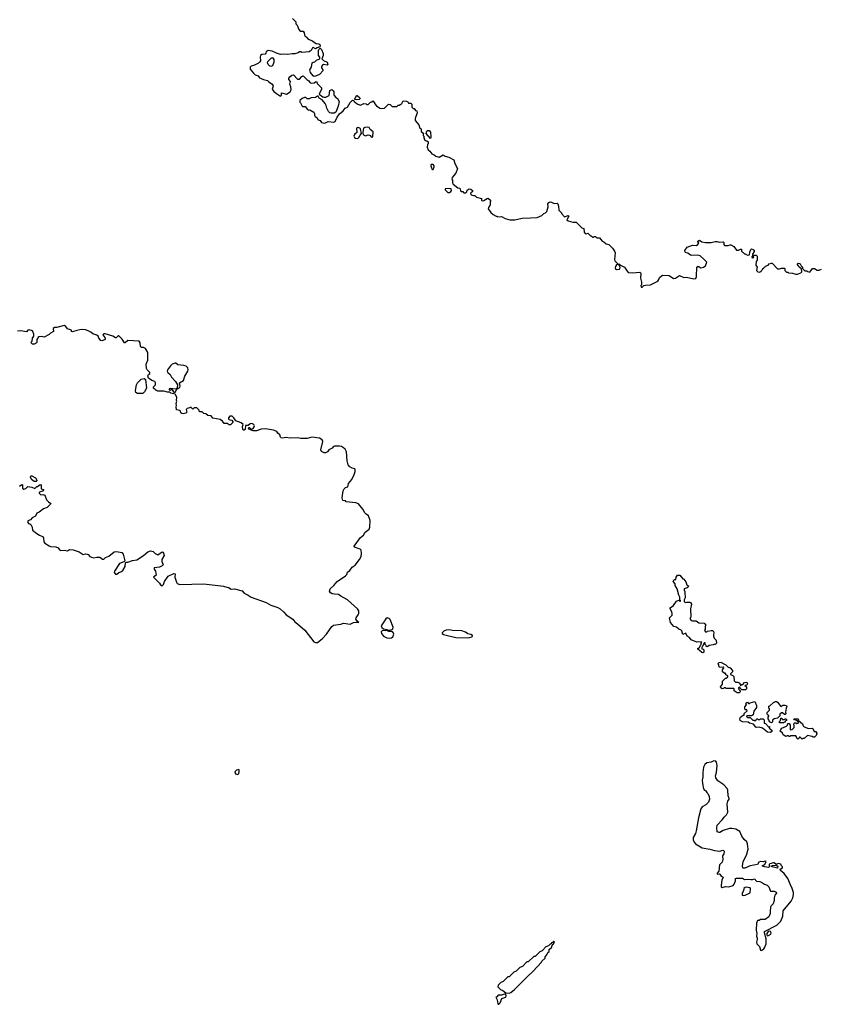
# Model space of a CAD drawing. Extents: x 2029662 to 2246637, y 225654 to 401419.
# Tile 148 of 256: x 2103606 to 2115315, y 345770 to 360147. Entities that reach past the tile are written whole.
import ezdxf

# ---------------------------------------------------------------- set-up
doc = ezdxf.new("R2010")
doc.units = 0

msp = doc.modelspace()

# ---------------------------------------------------------------- linework, layer by layer
at = {"layer": '0CON20XD'}
for points in [[(2107590, 360165), (2107640, 360115), (2107640, 360085), (2107660, 360065), (2107682, 360002), (2107705, 359980), (2107745, 359980), (2107760, 359955), (2107770, 359905), (2107790, 359895), (2107822, 359862), (2107885, 359840), (2107912, 359812), (2107938, 359798), (2107975, 359797), (2107992, 359785), (2107997, 359763), (2107988, 359752), (2107952, 359738), (2107925, 359720), (2107895, 359740), (2107882, 359738), (2107863, 359697), (2107832, 359678), (2107725, 359670), (2107715, 359680), (2107695, 359680), (2107675, 359662), (2107625, 359647), (2107585, 359651), (2107525, 359641), (2107465, 359646), (2107415, 359640), (2107355, 359658), (2107295, 359687), (2107235, 359697), (2107205, 359680), (2107202, 359658), (2107190, 359645), (2107145, 359638), (2107124, 359626), (2107118, 359605), (2107122, 359545), (2107116, 359534), (2107095, 359512), (2107035, 359482), (2106985, 359470), (2106970, 359455), (2106972, 359425), (2107020, 359365), (2107045, 359343), (2107090, 359325), (2107107, 359297), (2107135, 359290), (2107165, 359272), (2107225, 359260), (2107245, 359238), (2107292, 359205), (2107303, 359193), (2107308, 359175), (2107293, 359135), (2107318, 359098), (2107355, 359067), (2107415, 359032), (2107430, 359045), (2107432, 359078), (2107505, 359060), (2107558, 359095), (2107570, 359125), (2107567, 359167), (2107550, 359205), (2107560, 359245), (2107538, 359275), (2107538, 359295), (2107553, 359315), (2107580, 359335), (2107605, 359340), (2107665, 359280), (2107695, 359280), (2107725, 359320), (2107745, 359328), (2107800, 359275), (2107830, 359255), (2107845, 359230), (2107865, 359220), (2107907, 359223), (2107925, 359240), (2107948, 359238), (2107950, 359215), (2108012, 359152), (2108012, 359128), (2107988, 359085), (2107982, 359062), (2108032, 359022), (2108050, 359015), (2108080, 359015), (2108125, 359038), (2108137, 359113), (2108165, 359128), (2108185, 359110), (2108193, 359093), (2108193, 359055), (2108199, 359039), (2108227, 359007), (2108248, 358995), (2108270, 358955), (2108258, 358885), (2108235, 358820), (2108223, 358797), (2108199, 358781), (2108155, 358780), (2108135, 358788), (2108118, 358805), (2108090, 358855), (2108082, 358895), (2108068, 358925), (2108022, 358975), (2107981, 359001), (2107965, 359030), (2107955, 359030), (2107925, 359012), (2107865, 359007), (2107835, 358990), (2107805, 358990), (2107785, 359010), (2107765, 359012), (2107730, 358995), (2107700, 358965), (2107700, 358945), (2107710, 358935), (2107730, 358885), (2107735, 358880), (2107778, 358878), (2107810, 358835), (2107828, 358828), (2107845, 358830), (2107900, 358795), (2107912, 358775), (2107914, 358754), (2107922, 358735), (2107945, 358721), (2107964, 358685), (2107993, 358673), (2108014, 358645), (2108065, 358638), (2108111, 358661), (2108195, 358652), (2108215, 358662), (2108244, 358726), (2108277, 358773), (2108332, 358815), (2108360, 358855), (2108395, 358872), (2108432, 358938), (2108465, 358970), (2108488, 358968), (2108492, 358955), (2108515, 358932), (2108545, 358913), (2108585, 358900), (2108635, 358922), (2108665, 358920), (2108675, 358910), (2108695, 358910), (2108730, 358945), (2108755, 358950), (2108765, 358960), (2108790, 358935), (2108790, 358925), (2108817, 358887), (2108867, 358857), (2108895, 358850), (2108936, 358854), (2108995, 358912), (2109017, 358907), (2109045, 358880), (2109115, 358880), (2109135, 358900), (2109155, 358900), (2109165, 358910), (2109175, 358910), (2109190, 358925), (2109205, 358960), (2109257, 358957), (2109275, 358950), (2109285, 358930), (2109318, 358928), (2109332, 358912), (2109332, 358872), (2109352, 358852), (2109368, 358848), (2109385, 358820), (2109408, 358818), (2109410, 358785), (2109382, 358702), (2109382, 358675), (2109435, 358610), (2109452, 358565), (2109468, 358555), (2109472, 358545), (2109470, 358515), (2109510, 358485), (2109500, 358475), (2109500, 358455), (2109510, 358445), (2109510, 358415), (2109520, 358405), (2109520, 358395), (2109533, 358383), (2109555, 358380), (2109570, 358365), (2109570, 358335), (2109562, 358325), (2109557, 358285), (2109572, 358245), (2109596, 358226), (2109625, 358190), (2109660, 358175), (2109685, 358153), (2109735, 358142), (2109792, 358172), (2109823, 358153), (2109875, 358142), (2109949, 358099), (2109962, 358045), (2110000, 357975), (2109976, 357904), (2109923, 357845), (2109920, 357815), (2109927, 357807), (2109930, 357765), (2109938, 357745), (2110005, 357690), (2110028, 357688), (2110040, 357675), (2110045, 357650), (2110055, 357640), (2110078, 357638), (2110095, 357620), (2110125, 357620), (2110138, 357632), (2110144, 357656), (2110173, 357677), (2110195, 357672), (2110220, 357655), (2110220, 357635), (2110205, 357630), (2110190, 357615), (2110201, 357591), (2110235, 357578), (2110255, 357578), (2110278, 357558), (2110350, 357535), (2110353, 357513), (2110363, 357503), (2110385, 357506), (2110435, 357538), (2110450, 357540), (2110490, 357505), (2110478, 357492), (2110477, 357445), (2110452, 357405), (2110448, 357385), (2110490, 357330), (2110520, 357305), (2110565, 357280), (2110578, 357278), (2110585, 357270), (2110645, 357272), (2110698, 357245), (2110763, 357223), (2110836, 357224), (2110945, 357250), (2111065, 357256), (2111165, 357259), (2111234, 357286), (2111264, 357316), (2111285, 357328), (2111304, 357346), (2111315, 357380), (2111324, 357415), (2111322, 357458), (2111335, 357480), (2111355, 357486), (2111375, 357482), (2111415, 357462), (2111455, 357470), (2111467, 357457), (2111478, 357425), (2111480, 357365), (2111520, 357325), (2111520, 357315), (2111565, 357270), (2111615, 357290), (2111628, 357278), (2111600, 357225), (2111615, 357210), (2111685, 357192), (2111735, 357190), (2111815, 357106), (2111845, 357100), (2111849, 357045), (2111864, 357024), (2111878, 357022), (2111905, 357030), (2111945, 356990), (2111955, 356990), (2111975, 356970), (2111985, 356970), (2111995, 356980), (2112015, 356980), (2112035, 356960), (2112075, 356960), (2112114, 356914), (2112140, 356905), (2112173, 356873), (2112210, 356865), (2112265, 356810), (2112296, 356766), (2112303, 356745), (2112292, 356645), (2112300, 356625), (2112342, 356582), (2112365, 356578), (2112383, 356563), (2112442, 356535), (2112478, 356475), (2112495, 356458), (2112555, 356453), (2112665, 356460), (2112678, 356445), (2112673, 356375), (2112690, 356315), (2112690, 356275), (2112680, 356265), (2112685, 356240), (2112698, 356242), (2112723, 356267), (2112745, 356273), (2112820, 356275), (2112925, 356330), (2112942, 356355), (2112950, 356385), (2112995, 356416), (2113095, 356410), (2113155, 356368), (2113185, 356373), (2113245, 356410), (2113305, 356384), (2113345, 356386), (2113455, 356362), (2113483, 356367), (2113493, 356395), (2113498, 356535), (2113515, 356547), (2113554, 356524), (2113595, 356532), (2113622, 356555), (2113642, 356605), (2113605, 356647), (2113545, 356697), (2113505, 356709), (2113425, 356704), (2113405, 356710), (2113366, 356736), (2113330, 356750), (2113321, 356765), (2113322, 356775), (2113356, 356824), (2113435, 356856), (2113485, 356850), (2113512, 356865), (2113527, 356887), (2113508, 356905), (2113510, 356915), (2113525, 356923), (2113535, 356927), (2113570, 356905), (2113623, 356893)], [(2107905, 359317), (2107892, 359325), (2107856, 359376), (2107842, 359415), (2107867, 359453), (2107880, 359515), (2107893, 359527), (2107915, 359530), (2107940, 359555), (2107992, 359578), (2107992, 359602), (2107970, 359625), (2107970, 359695), (2107975, 359710), (2107995, 359730), (2108015, 359710), (2108038, 359655), (2108038, 359625), (2108020, 359575), (2108043, 359553), (2108095, 359528), (2108107, 359495), (2108096, 359484), (2108045, 359492), (2108027, 359483), (2108012, 359465), (2108012, 359445), (2108037, 359403), (2107983, 359347), (2107925, 359323), (2107905, 359317)], [(2107275, 359462), (2107255, 359472), (2107234, 359494), (2107228, 359515), (2107230, 359535), (2107285, 359590), (2107305, 359590), (2107318, 359565), (2107318, 359525), (2107298, 359475), (2107275, 359462)], [(2108525, 358977), (2108502, 358982), (2108502, 358995), (2108513, 359005), (2108525, 359040), (2108535, 359042), (2108576, 359006), (2108578, 358995), (2108565, 358984), (2108525, 358977)], [(2108545, 358413), (2108559, 358425), (2108577, 358463), (2108600, 358485), (2108585, 358553), (2108573, 358565), (2108545, 358573), (2108526, 358564), (2108532, 358498), (2108495, 358469), (2108488, 358445), (2108495, 358429), (2108512, 358415), (2108545, 358413)], [(2108742, 358432), (2108765, 358435), (2108770, 358510), (2108725, 358544), (2108711, 358571), (2108685, 358580), (2108645, 358575), (2108628, 358565), (2108616, 358505), (2108617, 358485), (2108628, 358468), (2108655, 358450), (2108695, 358464), (2108715, 358462), (2108728, 358455), (2108742, 358432)], [(2109605, 358410), (2109543, 358483), (2109553, 358517), (2109565, 358530), (2109585, 358530), (2109607, 358507), (2109612, 358435), (2109605, 358410)], [(2109635, 357958), (2109645, 357962), (2109659, 358001), (2109658, 358015), (2109645, 358031), (2109618, 358032), (2109610, 358025), (2109610, 358015), (2109623, 357985), (2109624, 357965), (2109635, 357958)], [(2109885, 357622), (2109903, 357637), (2109912, 357655), (2109906, 357676), (2109885, 357683), (2109820, 357675), (2109820, 357665), (2109860, 357625), (2109885, 357622)], [(2113623, 356893), (2113705, 356892), (2113765, 356910), (2113795, 356910), (2113825, 356898), (2113882, 356902), (2113890, 356895), (2113893, 356863), (2113902, 356852), (2113955, 356848), (2113985, 356860), (2113995, 356858), (2114038, 356835), (2114075, 356780), (2114105, 356780), (2114135, 356798), (2114147, 356797), (2114150, 356765), (2114162, 356752), (2114175, 356750), (2114195, 356730), (2114205, 356730), (2114235, 356710), (2114268, 356712), (2114272, 356755), (2114287, 356793), (2114295, 356800), (2114321, 356791), (2114335, 356780), (2114336, 356764), (2114310, 356725), (2114310, 356695), (2114300, 356685), (2114300, 356675), (2114315, 356670), (2114328, 356682), (2114320, 356695), (2114335, 356710), (2114365, 356708), (2114378, 356695), (2114378, 356635), (2114362, 356615), (2114360, 356565), (2114380, 356535), (2114370, 356485), (2114390, 356465), (2114405, 356460), (2114435, 356470), (2114440, 356485), (2114460, 356505), (2114460, 356515), (2114475, 356520), (2114485, 356540), (2114495, 356540), (2114502, 356548), (2114537, 356563), (2114555, 356580), (2114585, 356590), (2114595, 356590), (2114675, 356510), (2114705, 356508), (2114735, 356520), (2114775, 356520), (2114780, 356515), (2114780, 356485), (2114805, 356460), (2114825, 356460), (2114835, 356450), (2114895, 356448), (2114945, 356432), (2114965, 356432), (2115017, 356453), (2115030, 356465), (2115028, 356508), (2114990, 356535), (2114980, 356555), (2114960, 356575), (2114975, 356590), (2114997, 356587), (2115005, 356580), (2115021, 356551), (2115040, 356535), (2115042, 356512), (2115075, 356480), (2115105, 356480), (2115115, 356470), (2115145, 356462), (2115188, 356512), (2115215, 356512), (2115255, 356492), (2115285, 356490), (2115320, 356505)], [(2112325, 356499), (2112365, 356503), (2112378, 356525), (2112372, 356552), (2112342, 356572), (2112325, 356570), (2112307, 356543), (2112303, 356525), (2112308, 356508), (2112325, 356499)], [(2107955, 351051), (2108025, 351106), (2108085, 351175), (2108165, 351287), (2108192, 351308), (2108295, 351319), (2108336, 351334), (2108435, 351320), (2108484, 351346), (2108525, 351351), (2108558, 351345), (2108540, 351360), (2108518, 351395), (2108521, 351415), (2108552, 351455), (2108559, 351475), (2108559, 351515), (2108539, 351545), (2108394, 351675), (2108295, 351730), (2108265, 351754), (2108205, 351757), (2108169, 351765), (2108148, 351778), (2108133, 351803), (2108142, 351838), (2108196, 351885), (2108245, 351943), (2108366, 352025), (2108384, 352045), (2108395, 352082), (2108428, 352105), (2108462, 352155), (2108505, 352183), (2108570, 352265), (2108592, 352308), (2108600, 352355), (2108595, 352400), (2108577, 352417), (2108495, 352444), (2108492, 352462), (2108583, 352587), (2108630, 352620), (2108654, 352665), (2108711, 352709), (2108720, 352735), (2108724, 352834), (2108701, 352905), (2108665, 352926), (2108646, 352946), (2108620, 353000), (2108556, 353076), (2108515, 353091), (2108377, 353107), (2108365, 353120), (2108328, 353128), (2108316, 353165), (2108333, 353267), (2108346, 353295), (2108365, 353316), (2108401, 353325), (2108410, 353375), (2108455, 353434), (2108491, 353505), (2108505, 353550), (2108506, 353575), (2108499, 353589), (2108460, 353600), (2108429, 353619), (2108403, 353645), (2108389, 353705), (2108380, 353835), (2108360, 353875), (2108337, 353895), (2108305, 353914), (2108275, 353922), (2108205, 353920), (2108190, 353915), (2108168, 353892), (2108122, 353865), (2108100, 353835), (2108075, 353822), (2108055, 353822), (2108014, 353844), (2108004, 353864), (2108036, 353986), (2108025, 354010), (2107985, 354038), (2107875, 354051), (2107805, 354031), (2107714, 354034), (2107665, 354043), (2107555, 354038), (2107495, 354044), (2107445, 354039), (2107425, 354043), (2107415, 354052), (2107407, 354087), (2107375, 354110), (2107363, 354133), (2107315, 354152), (2107195, 354174), (2107135, 354166), (2107065, 354146), (2107016, 354146), (2106955, 354170), (2106950, 354175), (2106955, 354190), (2106965, 354190), (2106982, 354172), (2106995, 354170), (2107015, 354180), (2107030, 354200), (2107034, 354216), (2107028, 354235), (2106995, 354251), (2106970, 354245), (2106945, 354220), (2106905, 354220), (2106897, 354163), (2106887, 354153), (2106873, 354153), (2106863, 354163), (2106858, 354205), (2106868, 354238), (2106841, 354261), (2106765, 354288), (2106732, 354335), (2106708, 354358), (2106675, 354356), (2106654, 354335), (2106658, 354315), (2106675, 354302), (2106705, 354298), (2106720, 354275), (2106720, 354265), (2106685, 354230), (2106665, 354230), (2106635, 354250), (2106595, 354250), (2106570, 354285), (2106535, 354308), (2106428, 354328), (2106405, 354362), (2106355, 354368), (2106325, 354390), (2106298, 354398), (2106272, 354422), (2106232, 354422), (2106227, 354447), (2106195, 354480), (2106155, 354480), (2106135, 354460), (2106105, 354490), (2106092, 354478), (2106051, 354469), (2106037, 354453), (2106046, 354414), (2106032, 354402), (2105995, 354392), (2105975, 354398), (2105960, 354405), (2105955, 354430), (2105945, 354440), (2105895, 354450), (2105892, 354495), (2105898, 354515), (2105892, 354545), (2105902, 354575), (2105898, 354585), (2105902, 354635), (2105875, 354680), (2105815, 354692), (2105797, 354707), (2105765, 354708), (2105713, 354723), (2105624, 354724), (2105595, 354738), (2105562, 354765), (2105558, 354785), (2105588, 354815), (2105592, 354845), (2105580, 354865), (2105535, 354880), (2105488, 354915), (2105480, 354945), (2105486, 354964), (2105505, 354980), (2105508, 354995), (2105468, 355035), (2105458, 355055), (2105454, 355116), (2105480, 355175), (2105479, 355289), (2105446, 355346), (2105415, 355362), (2105383, 355363), (2105370, 355375), (2105367, 355427), (2105350, 355455), (2105185, 355462), (2105145, 355430), (2105135, 355430), (2105105, 355480), (2105055, 355530), (2105045, 355530), (2105015, 355500), (2105005, 355500), (2104967, 355527), (2104855, 355560), (2104835, 355558), (2104822, 355545), (2104850, 355505), (2104852, 355485), (2104845, 355472), (2104805, 355460), (2104790, 355465), (2104760, 355495), (2104750, 355525), (2104733, 355543), (2104675, 355558), (2104646, 355586), (2104608, 355605), (2104565, 355618), (2104525, 355621), (2104485, 355620), (2104440, 355610), (2104375, 355588), (2104364, 355594), (2104362, 355615), (2104302, 355632), (2104278, 355668), (2104255, 355681), (2104147, 355653), (2104115, 355652), (2104093, 355637), (2104100, 355595), (2104055, 355568), (2104035, 355548), (2103965, 355512), (2103925, 355520), (2103880, 355515), (2103858, 355475), (2103857, 355433), (2103848, 355422), (2103832, 355418), (2103825, 355410), (2103795, 355410), (2103770, 355435), (2103790, 355455), (2103793, 355497), (2103813, 355527), (2103813, 355555), (2103793, 355603), (2103745, 355620), (2103725, 355612), (2103705, 355590), (2103625, 355602), (2103575, 355597)], [(2105875, 354710), (2105900, 354750), (2105947, 354775), (2105950, 354795), (2105938, 354845), (2106001, 354879), (2106020, 354940), (2106061, 355015), (2106066, 355035), (2106060, 355065), (2106038, 355088), (2106005, 355098), (2105915, 355108), (2105885, 355131), (2105875, 355132), (2105835, 355116), (2105810, 355095), (2105767, 355035), (2105760, 355015), (2105771, 354995), (2105804, 354965), (2105825, 354927), (2105880, 354865), (2105912, 354815), (2105908, 354772), (2105885, 354750), (2105805, 354762), (2105790, 354755), (2105790, 354745), (2105803, 354733), (2105825, 354750), (2105855, 354710), (2105875, 354710)], [(2105395, 354687), (2105325, 354687), (2105302, 354705), (2105298, 354735), (2105313, 354815), (2105328, 354845), (2105382, 354898), (2105425, 354908), (2105442, 354892), (2105460, 354765), (2105428, 354712), (2105405, 354691), (2105395, 354687)], [(2103815, 353402), (2103778, 353435), (2103763, 353465), (2103767, 353483), (2103775, 353490), (2103785, 353488), (2103836, 353456), (2103858, 353425), (2103858, 353415), (2103845, 353403), (2103815, 353402)], [(2103602, 353338), (2103635, 353362), (2103648, 353355), (2103648, 353308), (2103665, 353292), (2103695, 353302), (2103725, 353330), (2103785, 353322), (2103826, 353304), (2103855, 353332), (2103867, 353333), (2103905, 353360), (2103918, 353355), (2103922, 353345), (2103920, 353295), (2103960, 353285), (2103937, 353263), (2103895, 353250), (2103890, 353245), (2103892, 353232), (2103915, 353210), (2103945, 353212), (2103972, 353202), (2103996, 353136), (2104025, 353108), (2104060, 353085), (2104058, 353075), (2104007, 353025), (2103955, 353003), (2103888, 352955), (2103855, 352942), (2103835, 352897), (2103788, 352875), (2103762, 352845), (2103725, 352828), (2103723, 352807), (2103735, 352792), (2103756, 352786), (2103768, 352775), (2103786, 352736), (2103795, 352692), (2103854, 352644), (2103895, 352618), (2103939, 352599), (2103955, 352580), (2103960, 352525), (2103973, 352503), (2104035, 352464), (2104055, 352457), (2104135, 352451), (2104170, 352435), (2104188, 352405), (2104205, 352397), (2104255, 352400), (2104305, 352393), (2104335, 352410), (2104385, 352407), (2104475, 352378), (2104535, 352338), (2104565, 352348), (2104592, 352342), (2104606, 352336), (2104629, 352309), (2104655, 352298), (2104691, 352291), (2104735, 352299), (2104775, 352298), (2104815, 352270), (2104835, 352272), (2104860, 352295), (2104908, 352315), (2104985, 352378), (2105022, 352382), (2105096, 352366), (2105117, 352345), (2105140, 352245), (2105127, 352233), (2105062, 352205), (2104993, 352095), (2104988, 352075), (2105005, 352050), (2105025, 352052), (2105053, 352077), (2105085, 352083), (2105112, 352105), (2105148, 352165), (2105153, 352217), (2105163, 352227), (2105185, 352228), (2105255, 352250), (2105315, 352258), (2105416, 352324), (2105478, 352375), (2105515, 352390), (2105554, 352384), (2105585, 352353), (2105625, 352332), (2105685, 352378), (2105695, 352374), (2105707, 352357), (2105714, 352325), (2105680, 352265), (2105682, 352235), (2105700, 352185), (2105688, 352172), (2105646, 352154), (2105570, 352145), (2105570, 352125), (2105592, 352095), (2105600, 352035), (2105560, 352005), (2105649, 351919), (2105664, 351894), (2105685, 351880), (2105705, 351900), (2105720, 351945), (2105775, 352020), (2105855, 352062), (2105878, 352058), (2105873, 352007), (2105894, 351934), (2105908, 351915), (2105945, 351900), (2106295, 351908), (2106584, 351876), (2106630, 351860)], [(2113585, 350900), (2113570, 350905), (2113538, 350938), (2113510, 350955), (2113512, 350968), (2113525, 350970), (2113538, 350982), (2113550, 351015), (2113560, 351025), (2113560, 351045), (2113568, 351058), (2113515, 351062), (2113495, 351058), (2113415, 351092), (2113388, 351128), (2113357, 351147), (2113335, 351190), (2113292, 351172), (2113280, 351225), (2113270, 351235), (2113235, 351250), (2113200, 351275), (2113160, 351285), (2113113, 351345), (2113096, 351415), (2113136, 351454), (2113138, 351475), (2113133, 351503), (2113106, 351545), (2113109, 351561), (2113157, 351593), (2113198, 351655), (2113235, 351670), (2113255, 351650), (2113260, 351655), (2113260, 351665), (2113250, 351675), (2113250, 351715), (2113235, 351742), (2113210, 351835), (2113182, 351885), (2113182, 351912), (2113152, 351945), (2113165, 351972), (2113190, 351975), (2113197, 352005), (2113215, 352038), (2113247, 352037), (2113292, 351982), (2113308, 351978), (2113337, 351937), (2113352, 351895), (2113380, 351875), (2113355, 351852), (2113310, 351835), (2113313, 351813), (2113320, 351805), (2113320, 351755), (2113328, 351735), (2113328, 351705), (2113313, 351677), (2113310, 351645), (2113335, 351638), (2113349, 351641), (2113395, 351642), (2113406, 351636), (2113418, 351615), (2113404, 351544), (2113408, 351425), (2113400, 351415), (2113400, 351395), (2113414, 351374), (2113435, 351368), (2113487, 351367), (2113525, 351340), (2113606, 351336), (2113628, 351305), (2113620, 351285), (2113617, 351243), (2113610, 351235), (2113612, 351222), (2113625, 351210), (2113645, 351210), (2113653, 351217), (2113705, 351228), (2113727, 351227), (2113742, 351212), (2113747, 351195), (2113738, 351165), (2113740, 351145), (2113752, 351115), (2113778, 351085), (2113782, 351045), (2113778, 351032), (2113765, 351022), (2113755, 351028), (2113733, 351017), (2113675, 351010), (2113657, 350993), (2113645, 350990), (2113632, 351002), (2113630, 351015), (2113620, 351025), (2113618, 351048), (2113602, 351048), (2113580, 350995), (2113570, 350985), (2113572, 350962), (2113588, 350958), (2113600, 350945), (2113597, 350913), (2113585, 350900)], [(2106630, 351860), (2106655, 351854), (2106695, 351830), (2106745, 351836), (2106855, 351808), (2106887, 351775), (2106945, 351744), (2106985, 351714), (2107205, 351638), (2107275, 351599), (2107375, 351562), (2107413, 351543), (2107465, 351495), (2107496, 351456), (2107594, 351395), (2107624, 351355), (2107666, 351325), (2107771, 351231), (2107904, 351065), (2107925, 351054), (2107955, 351051)], [(2108980, 351230), (2108995, 351232), (2109047, 351243), (2109058, 351252), (2109059, 351275), (2109015, 351387), (2109002, 351402), (2108975, 351413), (2108955, 351398), (2108884, 351294), (2108894, 351274), (2108922, 351252), (2108968, 351245), (2108980, 351230)], [(2110145, 351119), (2110175, 351124), (2110210, 351135), (2110220, 351145), (2110220, 351155), (2110195, 351170), (2110150, 351180), (2110117, 351205), (2110065, 351224), (2109927, 351227), (2109885, 351238), (2109835, 351234), (2109800, 351220), (2109778, 351195), (2109778, 351185), (2109798, 351168), (2109975, 351124), (2110145, 351119)], [(2109005, 351114), (2109035, 351123), (2109054, 351136), (2109070, 351175), (2109061, 351201), (2109035, 351212), (2109000, 351215), (2108980, 351225), (2108980, 351230), (2108945, 351222), (2108905, 351228), (2108885, 351210), (2108892, 351185), (2108920, 351145), (2108970, 351120), (2109005, 351114)], [(2114115, 350318), (2114085, 350318), (2114040, 350345), (2114040, 350375), (2114035, 350380), (2113925, 350380), (2113915, 350390), (2113895, 350390), (2113885, 350380), (2113865, 350378), (2113845, 350390), (2113843, 350405), (2113872, 350445), (2113873, 350487), (2113915, 350530), (2113925, 350530), (2113948, 350552), (2113950, 350565), (2113922, 350582), (2113918, 350598), (2113905, 350600), (2113873, 350623), (2113870, 350655), (2113890, 350685), (2113888, 350698), (2113875, 350690), (2113822, 350692), (2113820, 350725), (2113810, 350735), (2113810, 350745), (2113825, 350760), (2113855, 350768), (2113864, 350754), (2113920, 350725), (2113953, 350693), (2113985, 350682), (2114018, 350645), (2114018, 350625), (2113990, 350595), (2113990, 350585), (2114025, 350570), (2114037, 350557), (2114043, 350493), (2114062, 350472), (2114095, 350472), (2114115, 350462), (2114130, 350445), (2114135, 350420), (2114152, 350438), (2114168, 350442), (2114193, 350467), (2114225, 350472), (2114232, 350465), (2114236, 350454), (2114225, 350430), (2114200, 350425), (2114220, 350405), (2114220, 350375), (2114208, 350362), (2114155, 350360), (2114130, 350385), (2114128, 350398), (2114115, 350400), (2114105, 350390), (2114110, 350365), (2114130, 350345), (2114130, 350335), (2114115, 350318)], [(2114575, 349740), (2114530, 349745), (2114455, 349802), (2114405, 349818), (2114375, 349812), (2114358, 349818), (2114325, 349860), (2114264, 349874), (2114245, 349890), (2114164, 349894), (2114130, 349915), (2114127, 349945), (2114137, 349963), (2114175, 349990), (2114188, 349992), (2114190, 350015), (2114230, 350055), (2114228, 350068), (2114205, 350070), (2114198, 350095), (2114198, 350115), (2114220, 350145), (2114212, 350155), (2114220, 350175), (2114235, 350180), (2114253, 350163), (2114265, 350160), (2114275, 350170), (2114345, 350190), (2114368, 350135), (2114367, 350103), (2114328, 350052), (2114320, 349995), (2114295, 349980), (2114225, 349980), (2114222, 349972), (2114235, 349960), (2114275, 349960), (2114315, 349920), (2114335, 349920), (2114345, 349910), (2114358, 349912), (2114362, 349928), (2114375, 349940), (2114385, 349940), (2114395, 349930), (2114415, 349930), (2114425, 349940), (2114467, 349937), (2114480, 349925), (2114480, 349875), (2114498, 349868), (2114542, 349822), (2114558, 349828), (2114560, 349815), (2114552, 349802), (2114590, 349775), (2114592, 349755), (2114575, 349740)], [(2114585, 349882), (2114560, 349895), (2114550, 349925), (2114538, 349938), (2114538, 349962), (2114550, 349975), (2114550, 349985), (2114530, 349995), (2114522, 350015), (2114525, 350030), (2114560, 350065), (2114560, 350085), (2114550, 350095), (2114550, 350125), (2114565, 350130), (2114615, 350178), (2114645, 350192), (2114662, 350192), (2114673, 350183), (2114725, 350120), (2114755, 350138), (2114785, 350140), (2114805, 350132), (2114810, 350125), (2114800, 350095), (2114792, 350035), (2114798, 350012), (2114788, 350002), (2114775, 350000), (2114748, 350028), (2114732, 350028), (2114710, 350005), (2114708, 349982), (2114688, 349962), (2114675, 349950), (2114625, 349940), (2114602, 349918), (2114600, 349895), (2114585, 349882)], [(2114765, 349880), (2114702, 349882), (2114702, 349898), (2114720, 349915), (2114722, 349948), (2114738, 349948), (2114745, 349930), (2114775, 349930), (2114785, 349940), (2114795, 349940), (2114808, 349928), (2114808, 349912), (2114792, 349908), (2114788, 349892), (2114775, 349890), (2114765, 349880)], [(2115035, 349640), (2115005, 349670), (2114995, 349670), (2114988, 349652), (2114973, 349643), (2114958, 349655), (2114957, 349667), (2114942, 349692), (2114865, 349690), (2114855, 349680), (2114845, 349680), (2114835, 349690), (2114815, 349690), (2114795, 349682), (2114760, 349705), (2114748, 349728), (2114710, 349765), (2114728, 349782), (2114730, 349795), (2114742, 349808), (2114765, 349810), (2114772, 349818), (2114808, 349832), (2114820, 349845), (2114825, 349870), (2114845, 349870), (2114860, 349845), (2114860, 349785), (2114865, 349780), (2114888, 349782), (2114917, 349813), (2114920, 349845), (2114912, 349855), (2114920, 349875), (2114925, 349880), (2114945, 349880), (2114955, 349870), (2114980, 349875), (2114968, 349908), (2114955, 349910), (2114945, 349920), (2114922, 349922), (2114912, 349938), (2114975, 349940), (2114982, 349912), (2115040, 349865), (2115050, 349835), (2115065, 349820), (2115128, 349798), (2115185, 349800), (2115192, 349795), (2115212, 349752), (2115235, 349752), (2115249, 349729), (2115242, 349695), (2115215, 349670), (2115195, 349670), (2115182, 349682), (2115115, 349697), (2115065, 349650), (2115045, 349650), (2115035, 349640)], [(2114435, 346556), (2114445, 346562), (2114475, 346581), (2114485, 346594), (2114509, 346651), (2114508, 346725), (2114484, 346815), (2114486, 346835), (2114665, 346925), (2114724, 346985), (2114753, 347055), (2114760, 347135), (2114875, 347275), (2114897, 347323), (2114910, 347375), (2114909, 347405), (2114891, 347461), (2114863, 347515), (2114828, 347608), (2114771, 347681), (2114719, 347725), (2114714, 347735), (2114722, 347748), (2114748, 347765), (2114748, 347775), (2114732, 347792), (2114722, 347815), (2114685, 347825), (2114655, 347810), (2114628, 347835), (2114615, 347836), (2114565, 347821), (2114555, 347812), (2114555, 347798), (2114563, 347785), (2114545, 347769), (2114485, 347776), (2114458, 347785), (2114457, 347795), (2114489, 347811), (2114510, 347855), (2114495, 347860), (2114468, 347852), (2114425, 347857), (2114404, 347846), (2114385, 347811), (2114275, 347792), (2114197, 347757), (2114175, 347757), (2114167, 347765), (2114162, 347785), (2114174, 347855), (2114220, 347950), (2114246, 348035), (2114238, 348115), (2114225, 348140), (2114189, 348175), (2114155, 348225), (2114125, 348295), (2114065, 348328), (2114009, 348339), (2113975, 348338), (2113880, 348310), (2113835, 348281), (2113825, 348279), (2113795, 348288), (2113788, 348345), (2113794, 348386), (2113868, 348462), (2113903, 348507), (2113931, 348535), (2113948, 348575), (2113942, 348695), (2113951, 348735), (2113970, 348765), (2113968, 348775), (2113954, 348815), (2113948, 348895), (2113940, 348920), (2113892, 348975), (2113803, 349035), (2113773, 349075), (2113769, 349105), (2113785, 349155), (2113792, 349255), (2113786, 349306), (2113775, 349321), (2113745, 349323), (2113705, 349307), (2113644, 349296), (2113615, 349272), (2113594, 349235), (2113583, 349153), (2113586, 349085), (2113577, 349045), (2113580, 348995), (2113596, 348915), (2113608, 348898), (2113628, 348888), (2113642, 348862), (2113659, 348849), (2113678, 348805), (2113684, 348765), (2113666, 348724), (2113629, 348681), (2113575, 348653), (2113556, 348625), (2113520, 348495), (2113489, 348301), (2113477, 348263), (2113444, 348205), (2113442, 348172), (2113456, 348136), (2113475, 348114), (2113575, 348056), (2113685, 348036), (2113755, 348016), (2113835, 348006), (2113875, 348020), (2113887, 348017), (2113896, 348006), (2113889, 347965), (2113872, 347938), (2113876, 347886), (2113867, 347845), (2113830, 347805), (2113816, 347715), (2113792, 347685), (2113795, 347672), (2113825, 347674), (2113835, 347669), (2113853, 347643), (2113879, 347625), (2113862, 347585), (2113850, 347510), (2113854, 347485), (2113865, 347477), (2113915, 347490), (2113965, 347484), (2114026, 347504), (2114043, 347525), (2114060, 347575), (2114062, 347605), (2114075, 347612), (2114165, 347612), (2114194, 347594), (2114244, 347596), (2114285, 347590), (2114309, 347591), (2114345, 347602), (2114352, 347585), (2114369, 347569), (2114415, 347563), (2114455, 347546), (2114485, 347522), (2114525, 347508), (2114548, 347485), (2114575, 347420), (2114625, 347422), (2114657, 347407), (2114659, 347391), (2114638, 347362), (2114627, 347325), (2114627, 347285), (2114610, 347235), (2114581, 347209), (2114572, 347188), (2114566, 347125), (2114570, 347095), (2114548, 347045), (2114495, 347010), (2114425, 347010), (2114405, 346992), (2114385, 346992), (2114368, 346955), (2114361, 346855), (2114371, 346805), (2114366, 346765), (2114379, 346735), (2114380, 346715), (2114369, 346675), (2114371, 346655), (2114410, 346615), (2114425, 346562), (2114435, 346556)], [(2106785, 349128), (2106795, 349132), (2106805, 349140), (2106813, 349165), (2106812, 349185), (2106805, 349198), (2106775, 349190), (2106750, 349165), (2106760, 349135), (2106785, 349128)], [(2114675, 347760), (2114595, 347775), (2114582, 347785), (2114602, 347798), (2114655, 347800), (2114682, 347785), (2114675, 347760)], [(2114185, 347358), (2114205, 347364), (2114275, 347400), (2114282, 347455), (2114275, 347472), (2114219, 347481), (2114202, 347478), (2114185, 347462), (2114178, 347425), (2114158, 347395), (2114160, 347365), (2114185, 347358)], [(2114535, 346768), (2114545, 346774), (2114576, 346795), (2114581, 346815), (2114574, 346834), (2114555, 346838), (2114538, 346832), (2114521, 346805), (2114518, 346785), (2114523, 346773), (2114535, 346768)], [(2110755, 345935), (2110778, 345942), (2110833, 345987), (2111017, 346173), (2111106, 346254), (2111230, 346385), (2111232, 346398), (2111280, 346445), (2111280, 346465), (2111308, 346492), (2111322, 346528), (2111338, 346542), (2111342, 346568), (2111378, 346602), (2111380, 346625), (2111390, 346635), (2111392, 346648), (2111408, 346652), (2111410, 346665), (2111420, 346675), (2111408, 346688), (2111402, 346688), (2111388, 346672), (2111372, 346668), (2111368, 346652), (2111352, 346648), (2111328, 346622), (2111292, 346608), (2111238, 346552), (2111202, 346538), (2111135, 346470), (2111115, 346470), (2111035, 346390), (2111015, 346390), (2110948, 346322), (2110912, 346308), (2110858, 346252), (2110822, 346238), (2110755, 346170), (2110735, 346170), (2110668, 346102), (2110635, 346090), (2110595, 346050), (2110590, 346025), (2110627, 345985), (2110662, 345972), (2110705, 345938), (2110755, 345935)], [(2110595, 345770), (2110605, 345772), (2110625, 345792), (2110646, 345855), (2110705, 345875), (2110710, 345895), (2110702, 345922), (2110645, 345902), (2110595, 345905), (2110575, 345879), (2110560, 345875), (2110580, 345835), (2110588, 345778), (2110595, 345770)]]:
    msp.add_lwpolyline(points, dxfattribs=at)

doc.saveas('drawing.dxf')
